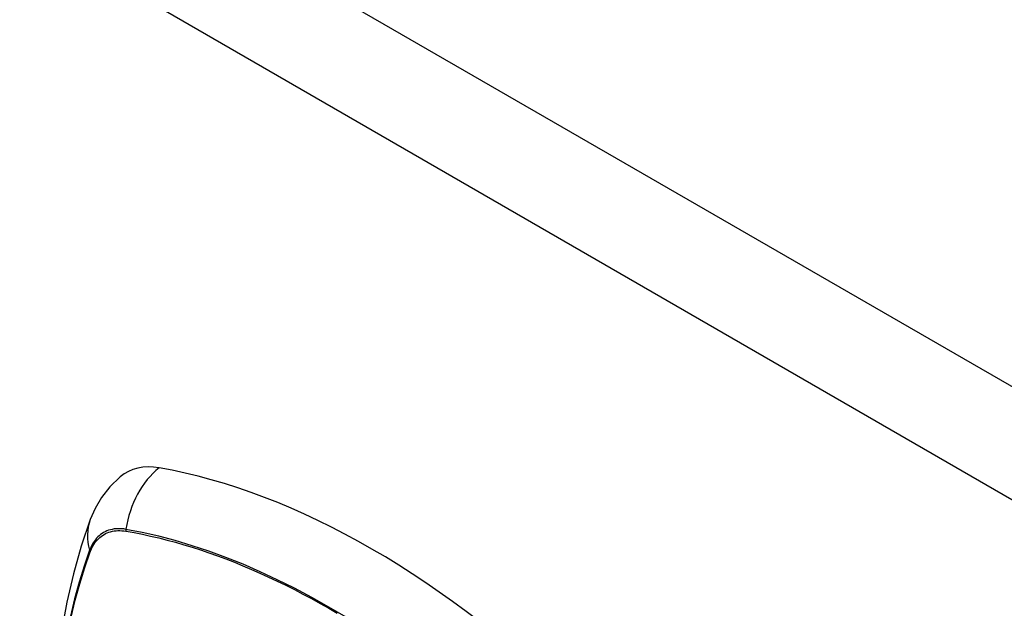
# Model space of a CAD drawing. Header units: inches. Extents: x 378.5 to 447.1, y 142.6 to 213.3.
# Tile 107 of 112: x 410.6 to 412, y 187.2 to 188.1. Entities that reach past the tile are written whole.
import ezdxf

# ---------------------------------------------------------------- set-up
doc = ezdxf.new("R2010")
doc.units = ezdxf.units.IN
doc.header["$MEASUREMENT"] = 0
doc.layers.add('Visible Edges(ANSI)', color=7, linetype='Continuous', lineweight=25)
doc.layers.add('Visible Tangent Edges(ANSI)', color=7, linetype='Continuous', lineweight=25)

msp = doc.modelspace()

# ---------------------------------------------------------------- linework, layer by layer
at = {"layer": 'Visible Edges(ANSI)', "flags": 128}
for points in [[(410.7832, 187.4077), (410.7686, 187.3937), (410.7567, 187.3784), (410.7474, 187.3626), (410.7406, 187.3468)], [(410.7406, 187.3468), (410.7278, 187.3088), (410.7167, 187.2696), (410.7074, 187.2294), (410.6998, 187.1882), (410.694, 187.146), (410.6898, 187.103), (410.6874, 187.0592), (410.6866, 187.0147), (410.6874, 186.9695), (410.6898, 186.9237), (410.6938, 186.8773), (410.6994, 186.8305), (410.7066, 186.7833), (410.7152, 186.7357), (410.7254, 186.6878), (410.7371, 186.6397)]]:
    msp.add_lwpolyline(points, dxfattribs=at)
at = {"layer": 'Visible Edges(ANSI)'}
for centre, major_axis, start_param, end_param in [((410.8801, 187.2601), (-0.0886, 0.1534), 5.834048, 6.381985), ((411.1419, 186.2441), (-0.6496, 1.1252), 5.161526, 5.834048)]:
    msp.add_ellipse(centre, major_axis=major_axis, ratio=0.57735, start_param=start_param, end_param=end_param, dxfattribs=at)
at = {"layer": 'Visible Tangent Edges(ANSI)'}
for p, q in [((408.2879, 189.7108), (437.707, 172.7257)), ((437.637, 172.6044), (408.2178, 189.5896)), ((410.7914, 187.3304), (410.7917, 187.3304)), ((410.7405, 187.3008), (410.7406, 187.3011))]:
    msp.add_line(p, q, dxfattribs=at)
at = {"layer": 'Visible Tangent Edges(ANSI)', "flags": 128}
for points in [[(410.7915, 187.333), (410.7886, 187.3335), (410.7856, 187.3338), (410.7828, 187.3339), (410.78, 187.3339), (410.7772, 187.3338), (410.7745, 187.3335), (410.7718, 187.333), (410.7693, 187.3324), (410.7668, 187.3316), (410.7643, 187.3307), (410.762, 187.3296), (410.7597, 187.3284), (410.7575, 187.3271), (410.7554, 187.3256), (410.7534, 187.3239), (410.7515, 187.3221), (410.7496, 187.3202), (410.7479, 187.3181), (410.7463, 187.3159), (410.7448, 187.3136), (410.7433, 187.3112), (410.742, 187.3086), (410.7408, 187.3059), (410.7397, 187.3031)], [(410.7406, 187.3011), (410.7417, 187.3039), (410.7429, 187.3065), (410.7442, 187.3089), (410.7456, 187.3113), (410.7471, 187.3136), (410.7487, 187.3157), (410.7504, 187.3177), (410.7522, 187.3196), (410.7541, 187.3213), (410.7561, 187.3229), (410.7581, 187.3244), (410.7603, 187.3257), (410.7625, 187.3269), (410.7648, 187.3279), (410.7672, 187.3289), (410.7696, 187.3296), (410.7721, 187.3302), (410.7747, 187.3307), (410.7774, 187.331), (410.7801, 187.3312), (410.7828, 187.3312), (410.7856, 187.3311), (410.7885, 187.3308), (410.7914, 187.3304)], [(411.1053, 187.2078), (411.0807, 187.2223), (411.0562, 187.2361), (411.0317, 187.2491), (411.0072, 187.2612), (410.9827, 187.2726), (410.9583, 187.2832), (410.9339, 187.2929), (410.9097, 187.3017), (410.8857, 187.3097), (410.8618, 187.3169), (410.8382, 187.3231), (410.8147, 187.3285), (410.7915, 187.333)], [(410.7917, 187.3304), (410.8033, 187.3283), (410.8149, 187.326), (410.8265, 187.3234), (410.8383, 187.3207), (410.85, 187.3177), (410.8619, 187.3145), (410.8738, 187.3111), (410.8857, 187.3075), (410.8977, 187.3036), (410.9097, 187.2996), (410.9218, 187.2953), (410.9339, 187.2908), (410.946, 187.2861), (410.9582, 187.2812), (410.9703, 187.276), (410.9825, 187.2707), (410.9948, 187.2651), (411.007, 187.2594), (411.0192, 187.2534), (411.0315, 187.2472), (411.0437, 187.2408), (411.056, 187.2343), (411.0682, 187.2275), (411.0805, 187.2205)], [(410.7397, 187.3031), (410.732, 187.2807), (410.7248, 187.2576), (410.7184, 187.2338), (410.7126, 187.2095)], [(410.7133, 187.2077), (410.7191, 187.2319), (410.7256, 187.2555), (410.7327, 187.2785), (410.7405, 187.3008)], [(411.0805, 187.2205), (411.0927, 187.2134)]]:
    msp.add_lwpolyline(points, dxfattribs=at)
at = {"layer": 'Visible Tangent Edges(ANSI)'}
for centre, major_axis, ratio, start_param, end_param in [((410.8776, 187.3213), (-0.0202, -0.1164), 0.735518, 3.83087, 4.73923), ((410.8515, 187.3062), (-0.1109, 0.0407), 0.735518, 0, 0.496286), ((410.7987, 187.332), (-0.00176, -0.00968), 0.735414, 4.744852, 5.008559), ((410.749, 187.3034), (0.00925, -0.00336), 0.732421, 3.635219, 3.898926)]:
    msp.add_ellipse(centre, major_axis=major_axis, ratio=ratio, start_param=start_param, end_param=end_param, dxfattribs=at)

doc.saveas('drawing.dxf')
